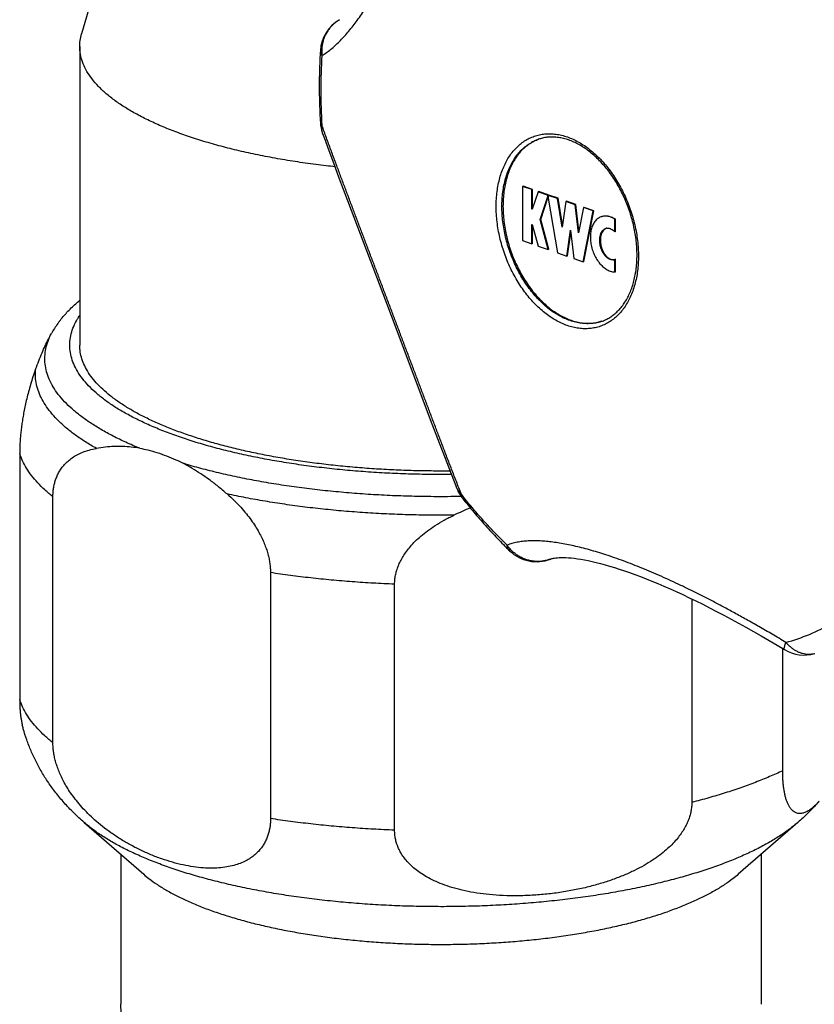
# Model space of a CAD drawing. Header units: millimetres. Extents: x 1094 to 1704, y 605 to 1147.
# Tile 2 of 14: x 1186 to 1228, y 662 to 713. Entities that reach past the tile are written whole.
import ezdxf

# ---------------------------------------------------------------- set-up
doc = ezdxf.new("R2010")
doc.units = ezdxf.units.MM
doc.header["$LTSCALE"] = 30.734
doc.layers.get('0').update_dxf_attribs({"linetype": 'CONTINUOUS'})

msp = doc.modelspace()

# ---------------------------------------------------------------- linework, layer by layer
at = {"color": 7, "linetype": 'CONTINUOUS'}
for p, q in [((1193.62, 726.501), (1189.607, 712.535)), ((1203.002, 713.269), (1203.002, 713.269)), ((1189.514, 711.884), (1189.514, 696.381)), ((1202.677, 705.848), (1202.969, 705.065)), ((1202.969, 705.065), (1203.414, 703.881)), ((1212.532, 704.63), (1212.497, 704.617)), ((1212.982, 704.448), (1212.497, 704.617)), ((1212.497, 704.617), (1212.497, 701.806)), ((1213.017, 704.461), (1212.532, 704.63)), ((1213.017, 704.461), (1212.982, 704.448)), ((1212.982, 703.444), (1212.982, 704.448)), ((1213.308, 704.335), (1213.005, 703.436)), ((1213.017, 703.472), (1213.017, 704.461)), ((1213.343, 704.347), (1213.308, 704.335)), ((1213.83, 704.153), (1213.308, 704.335)), ((1213.866, 704.165), (1213.343, 704.347)), ((1213.406, 702.895), (1213.83, 704.153)), ((1213.866, 704.165), (1213.83, 704.153)), ((1213.869, 704.164), (1213.834, 704.151)), ((1214.307, 703.986), (1213.834, 704.151)), ((1213.834, 704.151), (1213.834, 704.011)), ((1213.865, 704.162), (1213.866, 704.165)), ((1214.342, 703.999), (1213.869, 704.164)), ((1203.414, 703.881), (1205.243, 699.052)), ((1213.441, 702.907), (1213.834, 704.071)), ((1213.834, 704.011), (1214.315, 701.172)), ((1214.342, 703.999), (1214.307, 703.986)), ((1214.559, 702.502), (1214.307, 703.986)), ((1214.575, 702.625), (1214.342, 703.999)), ((1214.739, 703.836), (1214.559, 702.502)), ((1214.775, 703.848), (1214.739, 703.836)), ((1215.224, 703.667), (1214.739, 703.836)), ((1215.26, 703.679), (1214.775, 703.848)), ((1215.26, 703.679), (1215.224, 703.667)), ((1215.405, 702.207), (1215.224, 703.667)), ((1215.427, 702.324), (1215.26, 703.679)), ((1213.011, 703.454), (1212.982, 703.444)), ((1213.005, 703.436), (1212.982, 703.444)), ((1215.656, 703.516), (1215.405, 702.207)), ((1215.648, 700.707), (1216.155, 703.342)), ((1215.692, 703.528), (1215.656, 703.516)), ((1216.155, 703.342), (1215.656, 703.516)), ((1215.684, 700.719), (1216.19, 703.355)), ((1216.19, 703.355), (1215.692, 703.528)), ((1216.19, 703.355), (1216.155, 703.342)), ((1212.982, 702.641), (1213.005, 702.633)), ((1212.982, 701.636), (1212.982, 702.641)), ((1213.005, 702.633), (1213.308, 701.523)), ((1213.441, 702.907), (1213.406, 702.895)), ((1213.83, 701.341), (1213.406, 702.895)), ((1213.866, 701.353), (1213.441, 702.907)), ((1217.325, 702.919), (1217.29, 702.907)), ((1217.29, 702.26), (1217.29, 702.907)), ((1217.325, 702.273), (1217.325, 702.919)), ((1213.017, 701.649), (1213.017, 702.588)), ((1214.8, 701.003), (1214.982, 702.345)), ((1214.835, 701.015), (1214.998, 702.215)), ((1214.982, 702.345), (1215.164, 700.876)), ((1217.325, 702.273), (1217.29, 702.26)), ((1212.497, 701.806), (1212.982, 701.636)), ((1213.017, 701.649), (1212.982, 701.636)), ((1213.308, 701.523), (1213.83, 701.341)), ((1213.866, 701.353), (1213.83, 701.341)), ((1214.315, 701.172), (1214.8, 701.003)), ((1214.835, 701.015), (1214.8, 701.003)), ((1215.164, 700.876), (1215.648, 700.707)), ((1215.684, 700.719), (1215.648, 700.707)), ((1217.29, 700.821), (1217.28, 700.818)), ((1217.325, 700.834), (1217.29, 700.821)), ((1217.29, 700.174), (1217.29, 700.821)), ((1217.325, 700.187), (1217.325, 700.834)), ((1217.325, 700.187), (1217.29, 700.174)), ((1205.243, 699.052), (1205.86, 697.421)), ((1205.86, 697.421), (1207.709, 692.524)), ((1207.709, 692.524), (1208.171, 691.31)), ((1208.171, 691.31), (1208.479, 690.505)), ((1186.396, 690.756), (1186.396, 677.991)), ((1208.479, 690.505), (1208.788, 689.707)), ((1188.122, 675.745), (1188.122, 688.511)), ((1213.975, 685.286), (1213.958, 685.279)), ((1199.414, 684.575), (1199.414, 671.809)), ((1205.857, 671.207), (1205.857, 683.973)), ((1221.282, 683.206), (1221.282, 672.648)), ((1225.999, 674.292), (1225.999, 680.635)), ((1189.745, 671.604), (1192.832, 668.919)), ((1226.783, 671.604), (1223.696, 668.919)), ((1191.639, 669.956), (1191.639, 662.17)), ((1224.888, 669.956), (1224.888, 662.17))]:
    msp.add_line(p, q, dxfattribs=at)
at = {"color": 9, "linetype": 'CONTINUOUS'}
msp.add_line((1216.607, 697.617), (1216.607, 697.617), dxfattribs=at)
at = {"color": 7, "linetype": 'CONTINUOUS'}
for points in [[(1202.118, 707.37), (1202.249, 707.01), (1202.39, 706.624), (1202.677, 705.848)], [(1208.788, 689.707), (1208.942, 689.31), (1209.086, 688.941)], [(1213.975, 685.286), (1213.99, 685.291), (1214.015, 685.299), (1214.051, 685.308), (1214.099, 685.319), (1214.158, 685.329), (1214.228, 685.338), (1214.309, 685.346), (1214.401, 685.352), (1214.504, 685.355), (1214.618, 685.355), (1214.743, 685.351), (1214.878, 685.344), (1215.024, 685.332), (1215.181, 685.315), (1215.347, 685.294), (1215.524, 685.267), (1215.71, 685.234), (1215.905, 685.196), (1216.11, 685.152), (1216.324, 685.103), (1216.547, 685.047), (1216.778, 684.984), (1217.017, 684.916), (1217.265, 684.841), (1217.52, 684.76), (1217.784, 684.672), (1218.054, 684.578), (1218.333, 684.477), (1218.618, 684.37), (1218.911, 684.256), (1219.211, 684.135), (1219.517, 684.008), (1219.831, 683.873), (1220.151, 683.733), (1220.477, 683.585), (1220.81, 683.431), (1221.15, 683.27), (1221.496, 683.102), (1221.848, 682.928), (1222.207, 682.746), (1222.571, 682.558), (1222.942, 682.363), (1223.319, 682.162), (1223.702, 681.953), (1224.091, 681.738), (1224.486, 681.516), (1224.887, 681.287), (1225.294, 681.051), (1225.707, 680.809), (1226.096, 680.577)]]:
    msp.add_lwpolyline(points, dxfattribs=at)
for centre, radius, start, end in [((1203.998, 711.534), 2, 119.8751, 176.4178), ((1203.998, 708.052), 2, 183.4327, 199.9367), ((1214.092, 705.01), 2.191, 110.2421, 110.7467), ((1216.918, 702.135), 0.316, 98.6284, 109.323), ((1215.939, 699.712), 2.199, 287.6822, 288.6157), ((1210.948, 689.673), 2, 201.4583, 218.3392), ((1215.969, 672.748), 16.392, 112.1576, 115.4043), ((1213.223, 687.139), 2, 225.6739, 291.5497), ((1227.123, 682.294), 2, 239.1119, 285.6227)]:
    msp.add_arc(centre, radius, start, end, dxfattribs=at)
at = {"color": 9, "linetype": 'CONTINUOUS'}
for centre, radius, start, end in [((1230.643, 709.628), 28.617, 176.4329, 180.0278), ((1232.547, 709.621), 30.521, 180.0124, 183.4555), ((1213.294, 686.963), 1.81, 291.4992, 291.6139), ((1223.33, 691.102), 10.543, 285.6295, 299.6175)]:
    msp.add_arc(centre, radius, start, end, dxfattribs=at)
for points, knots in [([(1202.082, 711.409), (1202.162, 711.455), (1202.32, 711.557), (1202.549, 711.73), (1202.774, 711.924), (1202.995, 712.137), (1203.214, 712.368), (1203.432, 712.615), (1203.649, 712.881), (1203.866, 713.163), (1204.084, 713.464), (1204.303, 713.784), (1204.524, 714.122), (1204.746, 714.48), (1204.97, 714.858), (1205.196, 715.255), (1205.423, 715.671), (1205.65, 716.106), (1205.878, 716.558), (1206.105, 717.026), (1206.331, 717.509), (1206.556, 718.006), (1206.78, 718.518), (1207.002, 719.043), (1207.224, 719.583), (1207.446, 720.138), (1207.667, 720.71), (1207.89, 721.303), (1208.116, 721.919), (1208.345, 722.563), (1208.579, 723.238), (1208.82, 723.953), (1209.069, 724.713), (1209.236, 725.236), (1209.321, 725.507)], [0, 0, 0, 0, 0.017259, 0.035109, 0.053565, 0.072661, 0.092439, 0.112952, 0.13426, 0.15643, 0.179526, 0.203615, 0.228747, 0.254972, 0.282301, 0.31074, 0.340259, 0.370804, 0.402316, 0.434719, 0.46794, 0.501938, 0.536676, 0.572165, 0.608452, 0.645614, 0.683786, 0.72313, 0.763872, 0.806271, 0.850654, 0.897412, 0.947015, 1, 1, 1, 1]), ([(1203.002, 713.269), (1202.992, 713.263), (1202.927, 713.225), (1202.811, 713.146), (1202.662, 713.022), (1202.528, 712.881), (1202.409, 712.727), (1202.306, 712.561), (1202.22, 712.384), (1202.153, 712.199), (1202.105, 712.006), (1202.076, 711.809), (1202.067, 711.609), (1202.075, 711.475), (1202.082, 711.409)], [0, 0, 0, 0, 0.015258, 0.103203, 0.191315, 0.279656, 0.368265, 0.45721, 0.546561, 0.636358, 0.726616, 0.817327, 0.908467, 1, 1, 1, 1]), ([(1202.002, 711.659), (1202.002, 711.658), (1202, 711.629), (1202.005, 711.571), (1202.033, 711.487), (1202.064, 711.435), (1202.082, 711.409)], [0, 0, 0, 0, 0.01545, 0.32281, 0.646738, 1, 1, 1, 1]), ([(1202.001, 707.932), (1202.002, 707.92), (1202.008, 707.886), (1202.034, 707.833), (1202.064, 707.798), (1202.082, 707.781)], [0, 0, 0, 0, 0.216544, 0.582142, 1, 1, 1, 1]), ([(1202.118, 707.37), (1202.114, 707.379), (1202.098, 707.428), (1202.076, 707.521), (1202.067, 707.65), (1202.075, 707.738), (1202.082, 707.781)], [0, 0, 0, 0, 0.069049, 0.371964, 0.680832, 1, 1, 1, 1]), ([(1209.321, 688.637), (1209.235, 688.857), (1209.065, 689.292), (1208.816, 689.934), (1208.576, 690.559), (1208.342, 691.171), (1208.113, 691.771), (1207.888, 692.365), (1207.665, 692.954), (1207.443, 693.54), (1207.221, 694.127), (1207, 694.715), (1206.777, 695.305), (1206.553, 695.898), (1206.328, 696.495), (1206.102, 697.095), (1205.874, 697.696), (1205.647, 698.298), (1205.419, 698.9), (1205.192, 699.499), (1204.967, 700.095), (1204.743, 700.686), (1204.52, 701.273), (1204.299, 701.856), (1204.08, 702.434), (1203.862, 703.01), (1203.645, 703.585), (1203.427, 704.16), (1203.209, 704.739), (1202.99, 705.324), (1202.768, 705.918), (1202.542, 706.525), (1202.313, 707.147), (1202.159, 707.568), (1202.082, 707.781)], [0, 0, 0, 0, 0.034747, 0.068348, 0.101005, 0.132919, 0.164276, 0.195243, 0.225962, 0.256567, 0.287161, 0.317834, 0.348647, 0.379631, 0.410801, 0.442124, 0.473558, 0.505037, 0.536478, 0.567805, 0.598954, 0.629867, 0.660532, 0.690948, 0.721152, 0.751207, 0.781191, 0.811213, 0.841391, 0.871865, 0.902789, 0.93433, 0.966675, 1, 1, 1, 1]), ([(1211.129, 703.576), (1211.129, 703.706), (1211.137, 703.963), (1211.172, 704.342), (1211.232, 704.707), (1211.314, 705.057), (1211.419, 705.389), (1211.546, 705.701), (1211.695, 705.992), (1211.864, 706.258), (1212.052, 706.499), (1212.258, 706.712), (1212.481, 706.897), (1212.72, 707.052), (1212.973, 707.176), (1213.237, 707.267), (1213.512, 707.327), (1213.796, 707.353), (1214.085, 707.346), (1214.38, 707.307), (1214.677, 707.235), (1214.975, 707.13), (1215.271, 706.994), (1215.565, 706.828), (1215.854, 706.633), (1216.136, 706.409), (1216.409, 706.159), (1216.672, 705.884), (1216.923, 705.586), (1217.16, 705.266), (1217.383, 704.927), (1217.588, 704.572), (1217.776, 704.201), (1217.945, 703.818), (1218.093, 703.425), (1218.221, 703.025), (1218.326, 702.62), (1218.409, 702.213), (1218.468, 701.806), (1218.504, 701.403), (1218.513, 701.135), (1218.513, 701.002)], [0, 0, 0, 0, 0.028297, 0.055915, 0.082793, 0.108883, 0.134156, 0.1586, 0.182226, 0.205069, 0.227189, 0.248671, 0.269624, 0.290182, 0.310496, 0.330728, 0.351045, 0.37161, 0.392574, 0.414068, 0.436203, 0.459062, 0.482705, 0.507166, 0.532456, 0.558563, 0.585457, 0.613092, 0.641405, 0.670323, 0.699759, 0.729619, 0.759805, 0.790208, 0.820722, 0.851235, 0.881636, 0.911817, 0.94167, 0.971096, 1, 1, 1, 1]), ([(1211.426, 703.571), (1211.426, 703.698), (1211.434, 703.951), (1211.47, 704.322), (1211.529, 704.681), (1211.612, 705.023), (1211.718, 705.347), (1211.846, 705.651), (1211.996, 705.933), (1212.165, 706.19), (1212.355, 706.421), (1212.562, 706.624), (1212.786, 706.797), (1213.024, 706.94), (1213.205, 707.02), (1213.304, 707.055), (1213.316, 707.06)], [0, 0, 0, 0, 0.090623, 0.179006, 0.264941, 0.348275, 0.428914, 0.50683, 0.582072, 0.65477, 0.725142, 0.793494, 0.860219, 0.925782, 0.990707, 1, 1, 1, 1]), ([(1218.513, 701.002), (1218.513, 700.873), (1218.505, 700.616), (1218.469, 700.237), (1218.41, 699.872), (1218.328, 699.522), (1218.223, 699.189), (1218.096, 698.877), (1217.947, 698.587), (1217.778, 698.321), (1217.59, 698.08), (1217.384, 697.866), (1217.161, 697.682), (1216.922, 697.527), (1216.669, 697.403), (1216.405, 697.311), (1216.13, 697.252), (1215.846, 697.225), (1215.557, 697.232), (1215.262, 697.272), (1214.965, 697.344), (1214.667, 697.448), (1214.371, 697.584), (1214.077, 697.75), (1213.788, 697.946), (1213.506, 698.169), (1213.233, 698.419), (1212.97, 698.694), (1212.719, 698.993), (1212.482, 699.312), (1212.259, 699.651), (1212.054, 700.007), (1211.866, 700.378), (1211.697, 700.761), (1211.549, 701.153), (1211.421, 701.554), (1211.316, 701.958), (1211.233, 702.366), (1211.173, 702.772), (1211.137, 703.176), (1211.129, 703.443), (1211.129, 703.576)], [0, 0, 0, 0, 0.028297, 0.055915, 0.082793, 0.108883, 0.134156, 0.1586, 0.182226, 0.205069, 0.227189, 0.248671, 0.269624, 0.290182, 0.310496, 0.330728, 0.351045, 0.37161, 0.392574, 0.414068, 0.436203, 0.459062, 0.482705, 0.507166, 0.532456, 0.558563, 0.585457, 0.613092, 0.641405, 0.670323, 0.699759, 0.729619, 0.759805, 0.790208, 0.820722, 0.851235, 0.881636, 0.911817, 0.94167, 0.971096, 1, 1, 1, 1]), ([(1216.607, 697.617), (1216.533, 697.591), (1216.37, 697.544), (1216.109, 697.5), (1215.827, 697.487), (1215.54, 697.508), (1215.249, 697.562), (1214.957, 697.648), (1214.664, 697.767), (1214.374, 697.916), (1214.088, 698.096), (1213.808, 698.305), (1213.536, 698.541), (1213.274, 698.803), (1213.023, 699.089), (1212.785, 699.397), (1212.563, 699.725), (1212.356, 700.07), (1212.168, 700.432), (1211.998, 700.806), (1211.849, 701.19), (1211.72, 701.583), (1211.614, 701.98), (1211.531, 702.38), (1211.471, 702.78), (1211.434, 703.177), (1211.426, 703.44), (1211.426, 703.571)], [0, 0, 0, 0, 0.026181, 0.056977, 0.088254, 0.120238, 0.153125, 0.187071, 0.222191, 0.258559, 0.296208, 0.335134, 0.375303, 0.416649, 0.459081, 0.502488, 0.546738, 0.591687, 0.637176, 0.683039, 0.729103, 0.775193, 0.821132, 0.866747, 0.911869, 0.956336, 1, 1, 1, 1]), ([(1208.803, 689.667), (1208.437, 689.664), (1207.697, 689.664), (1206.587, 689.686), (1205.475, 689.732), (1204.372, 689.799), (1203.282, 689.889), (1202.21, 690.001), (1201.157, 690.134), (1200.129, 690.289), (1199.128, 690.463), (1198.158, 690.658), (1197.222, 690.872), (1196.324, 691.105), (1195.466, 691.356), (1194.651, 691.623), (1193.882, 691.906), (1193.161, 692.205), (1192.491, 692.517), (1191.875, 692.843), (1191.313, 693.18), (1190.809, 693.528), (1190.363, 693.887), (1189.978, 694.254), (1189.653, 694.628), (1189.392, 695.01), (1189.194, 695.397), (1189.061, 695.788), (1188.995, 696.183), (1188.995, 696.579), (1189.061, 696.973), (1189.194, 697.365), (1189.356, 697.681), (1189.472, 697.864), (1189.514, 697.925)], [0, 0, 0, 0, 0.046142, 0.093159, 0.139966, 0.186426, 0.2324, 0.277754, 0.322356, 0.366078, 0.408797, 0.450394, 0.490755, 0.529776, 0.567358, 0.603412, 0.63786, 0.670634, 0.701682, 0.730965, 0.758466, 0.784189, 0.808167, 0.830465, 0.851191, 0.870503, 0.888616, 0.90581, 0.922422, 0.938835, 0.955448, 0.972643, 0.990759, 1, 1, 1, 1]), ([(1192.625, 691.026), (1192.384, 691.125), (1191.917, 691.326), (1191.249, 691.649), (1190.634, 691.984), (1190.072, 692.331), (1189.567, 692.688), (1189.119, 693.054), (1188.73, 693.429), (1188.401, 693.811), (1188.133, 694.2), (1187.927, 694.595), (1187.784, 694.994), (1187.706, 695.395), (1187.692, 695.799), (1187.744, 696.201), (1187.86, 696.602), (1187.976, 696.859), (1188.044, 696.986)], [0, 0, 0, 0, 0.092004, 0.179256, 0.261673, 0.339221, 0.411923, 0.479876, 0.543264, 0.602376, 0.657625, 0.709571, 0.758931, 0.806571, 0.853478, 0.900689, 0.949223, 1, 1, 1, 1]), ([(1190.377, 691.019), (1190.185, 691.127), (1189.817, 691.345), (1189.301, 691.693), (1188.839, 692.05), (1188.432, 692.416), (1188.081, 692.788), (1187.788, 693.168), (1187.553, 693.553), (1187.376, 693.942), (1187.26, 694.335), (1187.205, 694.731), (1187.209, 694.994), (1187.221, 695.125)], [0, 0, 0, 0, 0.120876, 0.234612, 0.341305, 0.441165, 0.534534, 0.62191, 0.703977, 0.781626, 0.85596, 0.928275, 1, 1, 1, 1]), ([(1188.122, 688.511), (1187.977, 688.626), (1187.703, 688.858), (1187.331, 689.225), (1187.013, 689.598), (1186.749, 689.977), (1186.541, 690.361), (1186.437, 690.625), (1186.396, 690.756)], [0, 0, 0, 0, 0.193289, 0.374662, 0.544849, 0.704858, 0.856018, 1, 1, 1, 1]), ([(1209.313, 688.522), (1209.074, 688.518), (1208.455, 688.511), (1207.456, 688.515), (1206.316, 688.541), (1205.182, 688.59), (1204.057, 688.661), (1202.946, 688.753), (1201.851, 688.866), (1200.776, 689.001), (1199.724, 689.156), (1198.698, 689.331), (1197.702, 689.526), (1196.738, 689.74), (1195.81, 689.972), (1195.206, 690.142), (1194.911, 690.229)], [0, 0, 0, 0, 0.049069, 0.127625, 0.206031, 0.284073, 0.36154, 0.438223, 0.513917, 0.588422, 0.661541, 0.733084, 0.802871, 0.870726, 0.936487, 1, 1, 1, 1]), ([(1209.087, 688.941), (1209.09, 688.933), (1209.108, 688.888), (1209.151, 688.811), (1209.227, 688.717), (1209.289, 688.662), (1209.321, 688.637)], [0, 0, 0, 0, 0.071204, 0.371434, 0.679238, 1, 1, 1, 1]), ([(1208.937, 687.555), (1208.562, 687.551), (1207.813, 687.549), (1206.691, 687.568), (1205.573, 687.608), (1204.463, 687.668), (1203.364, 687.749), (1202.278, 687.85), (1201.21, 687.972), (1200.162, 688.113), (1199.137, 688.273), (1198.137, 688.452), (1197.482, 688.585), (1197.159, 688.655)], [0, 0, 0, 0, 0.094867, 0.189639, 0.284078, 0.377949, 0.471017, 0.563051, 0.653826, 0.74312, 0.830718, 0.916411, 1, 1, 1, 1]), ([(1209.379, 688.432), (1209.367, 688.447), (1209.344, 688.486), (1209.323, 688.556), (1209.32, 688.609), (1209.321, 688.637)], [0, 0, 0, 0, 0.267273, 0.61426, 1, 1, 1, 1]), ([(1211.691, 685.997), (1211.414, 686.268), (1210.866, 686.827), (1210.076, 687.708), (1209.57, 688.322), (1209.321, 688.637)], [0, 0, 0, 0, 0.327854, 0.66131, 1, 1, 1, 1]), ([(1226.171, 680.95), (1225.931, 681.093), (1225.464, 681.37), (1224.779, 681.766), (1224.129, 682.135), (1223.508, 682.478), (1222.914, 682.799), (1222.341, 683.101), (1221.786, 683.385), (1221.245, 683.654), (1220.717, 683.91), (1220.199, 684.152), (1219.691, 684.382), (1219.191, 684.599), (1218.7, 684.805), (1218.218, 684.997), (1217.745, 685.177), (1217.284, 685.343), (1216.834, 685.495), (1216.397, 685.632), (1215.975, 685.755), (1215.566, 685.864), (1215.173, 685.958), (1214.794, 686.038), (1214.429, 686.104), (1214.077, 686.156), (1213.739, 686.193), (1213.412, 686.217), (1213.097, 686.225), (1212.793, 686.218), (1212.5, 686.194), (1212.217, 686.152), (1211.947, 686.089), (1211.774, 686.03), (1211.691, 685.997)], [0, 0, 0, 0, 0.053552, 0.103995, 0.151633, 0.196798, 0.239842, 0.281093, 0.320836, 0.359339, 0.396772, 0.433254, 0.46888, 0.503683, 0.537687, 0.570862, 0.603154, 0.634502, 0.664834, 0.694083, 0.722211, 0.749193, 0.775028, 0.799757, 0.823418, 0.846076, 0.867797, 0.888654, 0.908748, 0.928154, 0.946939, 0.965156, 0.982834, 1, 1, 1, 1]), ([(1213.958, 685.279), (1213.899, 685.255), (1213.778, 685.215), (1213.59, 685.173), (1213.397, 685.152), (1213.202, 685.15), (1213.007, 685.17), (1212.815, 685.209), (1212.626, 685.269), (1212.444, 685.348), (1212.27, 685.445), (1212.106, 685.559), (1211.953, 685.69), (1211.814, 685.836), (1211.73, 685.942), (1211.691, 685.997)], [0, 0, 0, 0, 0.073972, 0.149446, 0.225122, 0.301074, 0.377337, 0.45392, 0.530856, 0.608174, 0.68588, 0.763956, 0.842367, 0.921066, 1, 1, 1, 1]), ([(1211.826, 685.708), (1211.819, 685.715), (1211.79, 685.744), (1211.748, 685.805), (1211.71, 685.896), (1211.696, 685.962), (1211.691, 685.997)], [0, 0, 0, 0, 0.089641, 0.375758, 0.676317, 1, 1, 1, 1]), ([(1205.857, 683.973), (1205.489, 683.987), (1204.754, 684.022), (1203.658, 684.093), (1202.574, 684.184), (1201.504, 684.294), (1200.452, 684.423), (1199.758, 684.522), (1199.414, 684.575)], [0, 0, 0, 0, 0.170979, 0.340734, 0.508885, 0.675056, 0.838881, 1, 1, 1, 1]), ([(1226.096, 680.577), (1226.09, 680.581), (1226.078, 680.601), (1226.078, 680.641), (1226.086, 680.696), (1226.105, 680.767), (1226.133, 680.853), (1226.157, 680.916), (1226.171, 680.95)], [0, 0, 0, 0, 0.062213, 0.158853, 0.299915, 0.48763, 0.721547, 1, 1, 1, 1]), ([(1227.641, 680.362), (1227.595, 680.35), (1227.498, 680.331), (1227.346, 680.322), (1227.19, 680.334), (1227.033, 680.366), (1226.877, 680.417), (1226.724, 680.489), (1226.575, 680.578), (1226.431, 680.686), (1226.295, 680.81), (1226.211, 680.902), (1226.171, 680.95)], [0, 0, 0, 0, 0.085767, 0.177762, 0.271262, 0.366817, 0.464889, 0.565812, 0.669782, 0.776882, 0.887033, 1, 1, 1, 1]), ([(1188.122, 675.745), (1187.977, 675.86), (1187.703, 676.092), (1187.331, 676.459), (1187.013, 676.833), (1186.749, 677.212), (1186.541, 677.596), (1186.437, 677.86), (1186.396, 677.991)], [0, 0, 0, 0, 0.193289, 0.374662, 0.544849, 0.704858, 0.856018, 1, 1, 1, 1]), ([(1225.999, 674.292), (1225.773, 674.185), (1225.307, 673.976), (1224.58, 673.681), (1224.078, 673.497), (1223.82, 673.407)], [0, 0, 0, 0, 0.318414, 0.65189, 1, 1, 1, 1]), ([(1223.82, 673.407), (1223.552, 673.314), (1223.002, 673.132), (1222.156, 672.879), (1221.577, 672.724), (1221.282, 672.648)], [0, 0, 0, 0, 0.321534, 0.655065, 1, 1, 1, 1]), ([(1222.37, 669.273), (1222.096, 669.178), (1221.532, 668.993), (1220.661, 668.738), (1219.749, 668.5), (1218.8, 668.281), (1217.817, 668.082), (1216.802, 667.902), (1215.76, 667.742), (1214.693, 667.604), (1213.606, 667.487), (1212.501, 667.391), (1211.382, 667.318), (1210.253, 667.268), (1209.117, 667.239), (1207.979, 667.234), (1206.842, 667.251), (1205.709, 667.29), (1204.585, 667.352), (1203.472, 667.436), (1202.376, 667.543), (1201.298, 667.67), (1200.243, 667.819), (1199.214, 667.989), (1198.215, 668.179), (1197.249, 668.388), (1196.318, 668.617), (1195.426, 668.863), (1194.576, 669.127), (1193.77, 669.407), (1193.012, 669.702), (1192.303, 670.012), (1191.646, 670.336), (1191.043, 670.672), (1190.496, 671.02), (1190.069, 671.332), (1189.828, 671.532), (1189.745, 671.604)], [0, 0, 0, 0, 0.025918, 0.052917, 0.080933, 0.1099, 0.139745, 0.17039, 0.201752, 0.233748, 0.266287, 0.29928, 0.332632, 0.36625, 0.400038, 0.433898, 0.467734, 0.501449, 0.534946, 0.568131, 0.600908, 0.633187, 0.664876, 0.69589, 0.726145, 0.75556, 0.784061, 0.811577, 0.838043, 0.863401, 0.8876, 0.910599, 0.932365, 0.952878, 0.972131, 0.990136, 1, 1, 1, 1]), ([(1205.857, 671.207), (1205.489, 671.222), (1204.754, 671.256), (1203.658, 671.328), (1202.574, 671.419), (1201.504, 671.529), (1200.452, 671.658), (1199.758, 671.757), (1199.414, 671.809)], [0, 0, 0, 0, 0.170979, 0.340734, 0.508885, 0.675056, 0.838881, 1, 1, 1, 1]), ([(1226.783, 671.604), (1226.771, 671.595), (1226.613, 671.457), (1226.283, 671.198), (1225.765, 670.845), (1225.19, 670.503), (1224.559, 670.173), (1223.876, 669.855), (1223.142, 669.552), (1222.633, 669.365), (1222.37, 669.273)], [0, 0, 0, 0, 0.008858, 0.125468, 0.250367, 0.38369, 0.525447, 0.675549, 0.833816, 1, 1, 1, 1])]:
    msp.add_open_spline(points, degree=3, knots=knots, dxfattribs=at)
at = {"color": 7, "linetype": 'CONTINUOUS'}
for points, knots in [([(1189.514, 711.884), (1189.514, 711.985), (1189.528, 712.205), (1189.574, 712.421), (1189.607, 712.535)], [0, 0, 0, 0, 0.458707, 1, 1, 1, 1]), ([(1202.755, 705.637), (1202.605, 705.653), (1202.093, 705.71), (1201.229, 705.821), (1200.174, 705.983), (1199.149, 706.168), (1198.158, 706.374), (1197.206, 706.6), (1196.296, 706.847), (1195.431, 707.113), (1194.615, 707.397), (1193.85, 707.697), (1193.14, 708.014), (1192.486, 708.345), (1191.893, 708.689), (1191.36, 709.046), (1190.892, 709.413), (1190.489, 709.791), (1190.152, 710.177), (1189.884, 710.57), (1189.686, 710.97), (1189.559, 711.374), (1189.517, 711.681), (1189.514, 711.85), (1189.514, 711.884)], [0, 0, 0, 0, 0.029221, 0.099587, 0.168504, 0.235669, 0.300931, 0.364075, 0.424892, 0.483272, 0.538991, 0.591997, 0.642118, 0.689324, 0.733549, 0.774781, 0.813099, 0.848564, 0.881411, 0.911871, 0.940364, 0.967375, 0.993517, 1, 1, 1, 1]), ([(1202.002, 711.659), (1201.983, 711.353), (1201.954, 710.738), (1201.94, 709.809), (1201.954, 708.873), (1201.983, 708.246), (1202.001, 707.932)], [0, 0, 0, 0, 0.246659, 0.495655, 0.746821, 1, 1, 1, 1]), ([(1213.316, 707.059), (1213.237, 707.029), (1213.074, 706.956), (1212.841, 706.817), (1212.617, 706.643), (1212.41, 706.44), (1212.221, 706.209), (1212.051, 705.952), (1211.902, 705.671), (1211.774, 705.367), (1211.668, 705.042), (1211.585, 704.7), (1211.525, 704.342), (1211.489, 703.97), (1211.482, 703.718), (1211.482, 703.59)], [0, 0, 0, 0, 0.06121, 0.127694, 0.195356, 0.264669, 0.33603, 0.409749, 0.486048, 0.565059, 0.646831, 0.731336, 0.818479, 0.908103, 1, 1, 1, 1]), ([(1218.439, 701.057), (1218.439, 701.177), (1218.432, 701.42), (1218.401, 701.786), (1218.35, 702.156), (1218.279, 702.527), (1218.189, 702.896), (1218.079, 703.263), (1217.951, 703.624), (1217.806, 703.978), (1217.643, 704.322), (1217.465, 704.654), (1217.272, 704.972), (1217.066, 705.275), (1216.847, 705.56), (1216.618, 705.827), (1216.379, 706.073), (1216.132, 706.297), (1215.878, 706.498), (1215.619, 706.675), (1215.357, 706.826), (1215.092, 706.952), (1214.826, 707.051), (1214.56, 707.123), (1214.296, 707.167), (1214.035, 707.183), (1213.779, 707.169), (1213.538, 707.128), (1213.386, 707.084), (1213.316, 707.06)], [0, 0, 0, 0, 0.040368, 0.081499, 0.123245, 0.165487, 0.208091, 0.250908, 0.293791, 0.336589, 0.379145, 0.421329, 0.462983, 0.503986, 0.544212, 0.583538, 0.621901, 0.659175, 0.695361, 0.730375, 0.764245, 0.796985, 0.828644, 0.859343, 0.889161, 0.918305, 0.946887, 0.975126, 1, 1, 1, 1]), ([(1211.482, 703.59), (1211.482, 703.46), (1211.49, 703.196), (1211.526, 702.799), (1211.586, 702.4), (1211.67, 702), (1211.776, 701.602), (1211.904, 701.21), (1212.054, 700.825), (1212.223, 700.451), (1212.412, 700.09), (1212.618, 699.744), (1212.841, 699.416), (1213.078, 699.108), (1213.329, 698.822), (1213.591, 698.56), (1213.863, 698.324), (1214.143, 698.116), (1214.429, 697.936), (1214.72, 697.786), (1215.012, 697.668), (1215.305, 697.581), (1215.596, 697.527), (1215.883, 697.507), (1216.164, 697.519), (1216.406, 697.56), (1216.551, 697.6), (1216.607, 697.618)], [0, 0, 0, 0, 0.043951, 0.08871, 0.134128, 0.180042, 0.226283, 0.272677, 0.319045, 0.36521, 0.410999, 0.456244, 0.500786, 0.544479, 0.587191, 0.628809, 0.669243, 0.708426, 0.746323, 0.78293, 0.818282, 0.852452, 0.885556, 0.917751, 0.949233, 0.980233, 1, 1, 1, 1]), ([(1216.578, 703.041), (1216.573, 703.039), (1216.537, 703.026), (1216.473, 702.996), (1216.391, 702.941), (1216.289, 702.85), (1216.18, 702.704), (1216.086, 702.491), (1216.029, 702.247), (1216.01, 701.98), (1216.031, 701.7), (1216.089, 701.417), (1216.184, 701.142), (1216.311, 700.885), (1216.466, 700.656), (1216.643, 700.463), (1216.836, 700.314), (1217.015, 700.225), (1217.167, 700.184), (1217.249, 700.175), (1217.29, 700.175)], [0, 0, 0, 0, 0.004892, 0.030948, 0.057452, 0.084697, 0.142246, 0.204911, 0.272979, 0.345883, 0.422543, 0.501449, 0.580912, 0.659184, 0.734611, 0.805846, 0.871937, 0.932652, 0.967053, 1, 1, 1, 1]), ([(1217.29, 702.907), (1217.251, 702.933), (1217.173, 702.98), (1217.026, 703.044), (1216.882, 703.076), (1216.748, 703.077), (1216.658, 703.065), (1216.603, 703.049), (1216.578, 703.041)], [0, 0, 0, 0, 0.186816, 0.364144, 0.638073, 0.768809, 0.896916, 1, 1, 1, 1]), ([(1216.614, 703.053), (1216.638, 703.062), (1216.694, 703.077), (1216.784, 703.09), (1216.917, 703.089), (1217.061, 703.056), (1217.208, 702.993), (1217.286, 702.946), (1217.325, 702.919)], [0, 0, 0, 0, 0.103084, 0.231191, 0.361927, 0.635856, 0.813184, 1, 1, 1, 1]), ([(1217.28, 700.818), (1217.272, 700.815), (1217.248, 700.808), (1217.205, 700.8), (1217.134, 700.799), (1217.042, 700.818), (1216.935, 700.873), (1216.833, 700.956), (1216.739, 701.064), (1216.657, 701.192), (1216.59, 701.337), (1216.54, 701.493), (1216.509, 701.653), (1216.498, 701.813), (1216.508, 701.966), (1216.538, 702.106), (1216.588, 702.228), (1216.655, 702.329), (1216.733, 702.397), (1216.789, 702.424), (1216.814, 702.433)], [0, 0, 0, 0, 0.011881, 0.035513, 0.059491, 0.109615, 0.164406, 0.224751, 0.290637, 0.361246, 0.435309, 0.511188, 0.587114, 0.661312, 0.732133, 0.798286, 0.858922, 0.913985, 0.964308, 1, 1, 1, 1]), ([(1216.814, 702.431), (1216.802, 702.425), (1216.759, 702.401), (1216.691, 702.341), (1216.623, 702.241), (1216.573, 702.118), (1216.543, 701.978), (1216.533, 701.825), (1216.544, 701.666), (1216.575, 701.505), (1216.625, 701.35), (1216.692, 701.205), (1216.774, 701.076), (1216.868, 700.968), (1216.97, 700.885), (1217.077, 700.831), (1217.17, 700.811), (1217.231, 700.812), (1217.256, 700.816), (1217.263, 700.817)], [0, 0, 0, 0, 0.019161, 0.071711, 0.129211, 0.19253, 0.261611, 0.335566, 0.413047, 0.492333, 0.571571, 0.648912, 0.722646, 0.791448, 0.854463, 0.911679, 0.964021, 0.98906, 1, 1, 1, 1]), ([(1216.871, 702.447), (1216.894, 702.451), (1216.954, 702.453), (1217.052, 702.432), (1217.159, 702.378), (1217.237, 702.315), (1217.279, 702.272), (1217.29, 702.26)], [0, 0, 0, 0, 0.14632, 0.374341, 0.623593, 0.898107, 1, 1, 1, 1]), ([(1216.607, 697.617), (1216.616, 697.62), (1216.704, 697.651), (1216.867, 697.722), (1217.087, 697.85), (1217.292, 698.005), (1217.483, 698.184), (1217.659, 698.388), (1217.819, 698.614), (1217.961, 698.861), (1218.086, 699.127), (1218.194, 699.413), (1218.282, 699.715), (1218.352, 700.032), (1218.402, 700.363), (1218.432, 700.706), (1218.439, 700.939), (1218.439, 701.057)], [0, 0, 0, 0, 0.006878, 0.067382, 0.128335, 0.190112, 0.253087, 0.317675, 0.384097, 0.452727, 0.523616, 0.597002, 0.672855, 0.751182, 0.831917, 0.914877, 1, 1, 1, 1]), ([(1188.454, 697.613), (1188.472, 697.636), (1188.613, 697.818), (1188.906, 698.153), (1189.253, 698.483), (1189.464, 698.664), (1189.513, 698.705)], [0, 0, 0, 0, 0.057988, 0.452374, 0.875173, 1, 1, 1, 1]), ([(1188.454, 697.613), (1188.425, 697.575), (1188.335, 697.454), (1188.196, 697.247), (1188.092, 697.072), (1188.044, 696.986)], [0, 0, 0, 0, 0.188598, 0.603167, 1, 1, 1, 1]), ([(1187.221, 695.125), (1187.276, 695.274), (1187.384, 695.56), (1187.551, 695.968), (1187.715, 696.339), (1187.877, 696.676), (1187.988, 696.886), (1188.044, 696.986)], [0, 0, 0, 0, 0.234477, 0.450458, 0.649271, 0.83206, 1, 1, 1, 1]), ([(1208.733, 689.847), (1208.663, 689.846), (1208.248, 689.843), (1207.49, 689.847), (1206.46, 689.872), (1205.435, 689.916), (1204.419, 689.98), (1203.415, 690.064), (1202.425, 690.166), (1201.453, 690.288), (1200.502, 690.427), (1199.575, 690.585), (1198.673, 690.761), (1197.801, 690.953), (1196.961, 691.162), (1196.154, 691.386), (1195.385, 691.626), (1194.654, 691.88), (1193.965, 692.148), (1193.319, 692.428), (1192.718, 692.721), (1192.164, 693.024), (1191.659, 693.338), (1191.204, 693.661), (1190.801, 693.992), (1190.45, 694.331), (1190.152, 694.676), (1189.91, 695.028), (1189.723, 695.384), (1189.593, 695.744), (1189.526, 696.078), (1189.514, 696.29), (1189.514, 696.381)], [0, 0, 0, 0, 0.009808, 0.057859, 0.105813, 0.153543, 0.200923, 0.247827, 0.294131, 0.339714, 0.38446, 0.428254, 0.470987, 0.512554, 0.552856, 0.591801, 0.629304, 0.665289, 0.699688, 0.732447, 0.76352, 0.79288, 0.820516, 0.846437, 0.870677, 0.893303, 0.914416, 0.934161, 0.952734, 0.970387, 0.987422, 1, 1, 1, 1]), ([(1187.221, 695.125), (1187.173, 694.994), (1187.082, 694.734), (1186.96, 694.347), (1186.854, 693.97), (1186.761, 693.607), (1186.682, 693.26), (1186.615, 692.929), (1186.559, 692.614), (1186.513, 692.313), (1186.475, 692.026), (1186.446, 691.751), (1186.423, 691.489), (1186.407, 691.236), (1186.398, 690.993), (1186.396, 690.834), (1186.396, 690.756)], [0, 0, 0, 0, 0.093648, 0.184757, 0.2726, 0.356528, 0.436208, 0.511748, 0.58337, 0.651391, 0.716104, 0.777782, 0.836787, 0.893294, 0.947629, 1, 1, 1, 1]), ([(1188.122, 688.511), (1188.122, 688.586), (1188.128, 688.737), (1188.153, 688.959), (1188.196, 689.177), (1188.257, 689.39), (1188.339, 689.599), (1188.442, 689.802), (1188.57, 690), (1188.724, 690.19), (1188.908, 690.372), (1189.126, 690.542), (1189.38, 690.697), (1189.674, 690.833), (1190.01, 690.944), (1190.25, 690.997), (1190.377, 691.019)], [0, 0, 0, 0, 0.061336, 0.121602, 0.18127, 0.240978, 0.301072, 0.36235, 0.42534, 0.490999, 0.56024, 0.634239, 0.71411, 0.801046, 0.895961, 1, 1, 1, 1]), ([(1192.625, 691.026), (1192.48, 691.051), (1192.187, 691.09), (1191.743, 691.12), (1191.293, 691.12), (1190.836, 691.088), (1190.531, 691.045), (1190.377, 691.019)], [0, 0, 0, 0, 0.195851, 0.392246, 0.590738, 0.792792, 1, 1, 1, 1]), ([(1192.625, 691.026), (1192.765, 691.003), (1193.066, 690.938), (1193.531, 690.806), (1194.016, 690.637), (1194.48, 690.444), (1194.774, 690.302), (1194.911, 690.229)], [0, 0, 0, 0, 0.17513, 0.379358, 0.596437, 0.809301, 1, 1, 1, 1]), ([(1197.159, 688.655), (1197.007, 688.787), (1196.706, 689.039), (1196.25, 689.389), (1195.801, 689.703), (1195.357, 689.983), (1195.059, 690.151), (1194.911, 690.229)], [0, 0, 0, 0, 0.219715, 0.428328, 0.627125, 0.817265, 1, 1, 1, 1]), ([(1197.159, 688.655), (1197.288, 688.543), (1197.532, 688.319), (1197.866, 687.974), (1198.158, 687.635), (1198.411, 687.304), (1198.628, 686.984), (1198.811, 686.676), (1198.965, 686.379), (1199.092, 686.094), (1199.196, 685.819), (1199.277, 685.554), (1199.339, 685.298), (1199.382, 685.05), (1199.408, 684.81), (1199.414, 684.652), (1199.414, 684.575)], [0, 0, 0, 0, 0.106722, 0.206704, 0.300043, 0.386684, 0.467017, 0.541525, 0.610918, 0.675763, 0.736776, 0.794315, 0.849047, 0.901238, 0.951428, 1, 1, 1, 1]), ([(1209.379, 688.432), (1209.571, 688.189), (1209.961, 687.711), (1210.565, 687.016), (1211.185, 686.348), (1211.61, 685.918), (1211.826, 685.708)], [0, 0, 0, 0, 0.253698, 0.505017, 0.753831, 1, 1, 1, 1]), ([(1205.857, 683.973), (1205.857, 684.05), (1205.865, 684.206), (1205.9, 684.441), (1205.959, 684.679), (1206.044, 684.922), (1206.155, 685.169), (1206.297, 685.421), (1206.471, 685.678), (1206.681, 685.941), (1206.932, 686.209), (1207.229, 686.482), (1207.576, 686.758), (1207.976, 687.033), (1208.434, 687.304), (1208.763, 687.472), (1208.937, 687.555)], [0, 0, 0, 0, 0.046544, 0.094089, 0.143215, 0.194609, 0.248834, 0.306667, 0.368848, 0.436222, 0.509755, 0.590442, 0.679291, 0.776947, 0.883761, 1, 1, 1, 1]), ([(1186.396, 677.991), (1186.396, 677.916), (1186.398, 677.77), (1186.407, 677.553), (1186.422, 677.343), (1186.444, 677.141), (1186.472, 676.946), (1186.503, 676.79), (1186.524, 676.699), (1186.531, 676.671)], [0, 0, 0, 0, 0.168294, 0.331242, 0.488778, 0.641841, 0.790205, 0.933458, 1, 1, 1, 1]), ([(1189.745, 671.604), (1189.556, 671.769), (1189.198, 672.101), (1188.706, 672.618), (1188.269, 673.142), (1187.881, 673.673), (1187.538, 674.213), (1187.238, 674.762), (1186.978, 675.321), (1186.758, 675.89), (1186.617, 676.342), (1186.548, 676.603), (1186.531, 676.671)], [0, 0, 0, 0, 0.123438, 0.239991, 0.35142, 0.458946, 0.563557, 0.666049, 0.767054, 0.866785, 0.965753, 1, 1, 1, 1]), ([(1199.414, 671.809), (1199.414, 671.734), (1199.409, 671.586), (1199.384, 671.366), (1199.342, 671.15), (1199.282, 670.939), (1199.202, 670.732), (1199.101, 670.531), (1198.977, 670.335), (1198.828, 670.147), (1198.649, 669.967), (1198.438, 669.798), (1198.193, 669.643), (1197.91, 669.507), (1197.589, 669.393), (1197.229, 669.307), (1196.829, 669.251), (1196.39, 669.229), (1195.916, 669.245), (1195.409, 669.301), (1194.876, 669.398), (1194.324, 669.537), (1193.763, 669.714), (1193.201, 669.929), (1192.649, 670.176), (1192.117, 670.451), (1191.611, 670.749), (1191.137, 671.064), (1190.7, 671.39), (1190.302, 671.724), (1189.943, 672.062), (1189.623, 672.398), (1189.342, 672.73), (1189.098, 673.054), (1188.888, 673.368), (1188.71, 673.671), (1188.561, 673.963), (1188.437, 674.244), (1188.336, 674.515), (1188.256, 674.777), (1188.195, 675.03), (1188.153, 675.275), (1188.128, 675.512), (1188.122, 675.668), (1188.122, 675.745)], [0, 0, 0, 0, 0.014138, 0.028045, 0.041804, 0.055585, 0.069455, 0.083533, 0.098035, 0.113091, 0.128935, 0.145814, 0.163952, 0.183602, 0.204935, 0.228183, 0.253507, 0.28107, 0.310936, 0.34306, 0.377247, 0.413178, 0.450413, 0.488431, 0.526648, 0.564534, 0.601601, 0.637465, 0.671855, 0.704594, 0.735606, 0.764798, 0.792173, 0.817675, 0.841403, 0.863459, 0.884033, 0.903329, 0.921446, 0.938613, 0.954946, 0.970513, 0.985502, 1, 1, 1, 1]), ([(1227.887, 672.703), (1227.877, 672.693), (1227.804, 672.609), (1227.667, 672.467), (1227.472, 672.301), (1227.286, 672.178), (1227.11, 672.099), (1226.946, 672.064), (1226.796, 672.069), (1226.66, 672.112), (1226.542, 672.188), (1226.439, 672.29), (1226.35, 672.415), (1226.275, 672.556), (1226.21, 672.713), (1226.156, 672.881), (1226.112, 673.06), (1226.075, 673.247), (1226.047, 673.442), (1226.025, 673.645), (1226.01, 673.854), (1226.001, 674.071), (1225.999, 674.218), (1225.999, 674.292)], [0, 0, 0, 0, 0.011197, 0.087631, 0.154778, 0.212754, 0.262395, 0.305233, 0.34347, 0.379586, 0.415721, 0.453361, 0.49317, 0.53529, 0.579634, 0.625989, 0.674297, 0.72428, 0.776043, 0.829445, 0.884412, 0.941271, 1, 1, 1, 1]), ([(1221.282, 672.648), (1221.282, 672.572), (1221.274, 672.417), (1221.24, 672.184), (1221.182, 671.949), (1221.099, 671.709), (1220.99, 671.465), (1220.852, 671.216), (1220.682, 670.962), (1220.478, 670.703), (1220.234, 670.439), (1219.947, 670.171), (1219.613, 669.901), (1219.229, 669.631), (1218.792, 669.365), (1218.302, 669.108), (1217.758, 668.862), (1217.161, 668.632), (1216.514, 668.422), (1215.822, 668.236), (1215.094, 668.079), (1214.339, 667.953), (1213.571, 667.863), (1212.803, 667.81), (1212.048, 667.794), (1211.32, 667.815), (1210.628, 667.871), (1209.981, 667.96), (1209.384, 668.079), (1208.839, 668.223), (1208.349, 668.389), (1207.911, 668.573), (1207.527, 668.771), (1207.192, 668.979), (1206.905, 669.194), (1206.661, 669.412), (1206.456, 669.634), (1206.287, 669.856), (1206.149, 670.08), (1206.039, 670.304), (1205.957, 670.528), (1205.899, 670.754), (1205.865, 670.98), (1205.857, 671.132), (1205.857, 671.207)], [0, 0, 0, 0, 0.012017, 0.024295, 0.036947, 0.050183, 0.064145, 0.078975, 0.094916, 0.11213, 0.130878, 0.151374, 0.173829, 0.198398, 0.225163, 0.254202, 0.285508, 0.319078, 0.354821, 0.392489, 0.43172, 0.472019, 0.512782, 0.553361, 0.593116, 0.631469, 0.667953, 0.702256, 0.734179, 0.763684, 0.790819, 0.815633, 0.838253, 0.858814, 0.877512, 0.89459, 0.91029, 0.924886, 0.938558, 0.951558, 0.964038, 0.976145, 0.988093, 1, 1, 1, 1]), ([(1227.887, 672.703), (1227.866, 672.68), (1227.688, 672.478), (1227.33, 672.101), (1226.972, 671.769), (1226.783, 671.604)], [0, 0, 0, 0, 0.061228, 0.517972, 1, 1, 1, 1]), ([(1192.832, 668.919), (1192.92, 668.842), (1193.151, 668.653), (1193.551, 668.368), (1194.045, 668.064), (1194.591, 667.771), (1195.187, 667.49), (1195.83, 667.222), (1196.518, 666.968), (1197.249, 666.729), (1198.02, 666.505), (1198.829, 666.299), (1199.671, 666.109), (1200.545, 665.938), (1201.447, 665.785), (1202.374, 665.651), (1203.323, 665.537), (1204.289, 665.444), (1205.27, 665.37), (1206.262, 665.318), (1207.261, 665.286), (1208.264, 665.276), (1209.267, 665.286), (1210.266, 665.318), (1211.257, 665.37), (1212.238, 665.444), (1213.205, 665.537), (1214.153, 665.651), (1215.08, 665.785), (1215.982, 665.938), (1216.856, 666.109), (1217.699, 666.299), (1218.507, 666.505), (1219.278, 666.729), (1219.777, 666.892), (1220.019, 666.976)], [0, 0, 0, 0, 0.012553, 0.03184, 0.052517, 0.074617, 0.098097, 0.122959, 0.149135, 0.176581, 0.20524, 0.235011, 0.265854, 0.297637, 0.330306, 0.363741, 0.397836, 0.43251, 0.467613, 0.503083, 0.538761, 0.574568, 0.610374, 0.646052, 0.681522, 0.716626, 0.7513, 0.785395, 0.818829, 0.851498, 0.883282, 0.914124, 0.943896, 0.972555, 1, 1, 1, 1]), ([(1223.696, 668.919), (1223.607, 668.842), (1223.377, 668.653), (1222.977, 668.368), (1222.482, 668.064), (1221.936, 667.771), (1221.341, 667.49), (1220.698, 667.222), (1220.25, 667.057), (1220.019, 666.976)], [0, 0, 0, 0, 0.08417, 0.213495, 0.352144, 0.500334, 0.657774, 0.824477, 1, 1, 1, 1]), ([(1192.832, 660.015), (1192.794, 660.048), (1192.641, 660.184), (1192.394, 660.432), (1192.121, 660.77), (1191.907, 661.114), (1191.753, 661.463), (1191.66, 661.815), (1191.639, 662.053), (1191.639, 662.17)], [0, 0, 0, 0, 0.059184, 0.242664, 0.412666, 0.571028, 0.719782, 0.861646, 1, 1, 1, 1])]:
    msp.add_open_spline(points, degree=3, knots=knots, dxfattribs=at)

doc.saveas('drawing.dxf')
